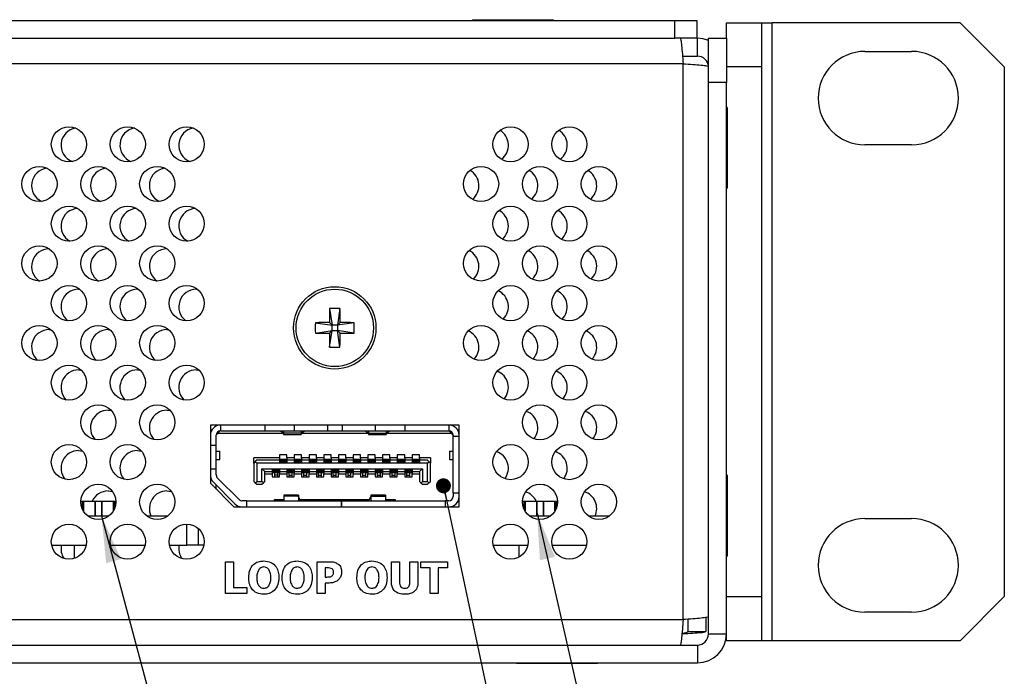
# Model space of a CAD drawing. Header units: millimetres. Extents: x 19 to 844, y 7 to 552.
# Tile 36 of 63: x 531 to 598, y 130 to 175. Entities that reach past the tile are written whole.
import ezdxf

# ---------------------------------------------------------------- set-up
doc = ezdxf.new("R2010")
doc.units = ezdxf.units.MM
doc.dimstyles.new('SLDDIMSTYLE2', dxfattribs={"dimtxt": 0.18, "dimasz": 1.016, "dimexe": 0, "dimexo": 0.0625, "dimgap": 0, "dimtad": 0, "dimtih": 1, "dimtoh": 1, "dimdec": 0, "dimrnd": 1e-09, "dimzin": 0, "dimdsep": 46, "dimtxsty": 'Standard', "dimblk1": 'DOT', "dimblk2": 'DOT', "dimsah": 1, "dimcen": 0.09, "dimadec": 0, "dimazin": 0, "dimtfac": 1.016, "dimtdec": 0, "dimtofl": 0, "dimtmove": 0, "dimatfit": 3, "dimldrblk": 'DOT', "dimfxl": 1, "dimfrac": 2, "dimtolj": 1, "dimtzin": 0, "dimarcsym": 0})
doc.dimstyles.new('SLDDIMSTYLE3', dxfattribs={"dimtxt": 0.18, "dimasz": 3.175, "dimexe": 0, "dimexo": 0.0625, "dimgap": 0, "dimtad": 0, "dimtih": 1, "dimtoh": 1, "dimdec": 0, "dimrnd": 1e-09, "dimzin": 0, "dimdsep": 46, "dimtxsty": 'Standard', "dimsah": 1, "dimcen": 0.09, "dimadec": 0, "dimazin": 0, "dimtfac": 3.175, "dimtdec": 0, "dimtofl": 0, "dimtmove": 0, "dimatfit": 3, "dimfxl": 1, "dimfrac": 2, "dimtolj": 1, "dimtzin": 0, "dimarcsym": 0})

# ---------------------------------------------------------------- blocks, each defined once
blk = doc.blocks.new('_Dot')
at = {"color": 0, "linetype": 'ByBlock', "lineweight": -2}
blk.add_line((-0.5, 0), (-1, 0), dxfattribs=at)
at = {"color": 0, "linetype": 'ByBlock', "const_width": 0.5}
blk.add_lwpolyline([(-0.25, 0, 1), (0.25, 0, 1)], format="xyb", close=True, dxfattribs=at)

msp = doc.modelspace()

# ---------------------------------------------------------------- linework, layer by layer
at = {"color": 7, "linetype": 'Continuous', "lineweight": 25}
for p, q in [((139.997, 174.666), (575.997, 174.666)), ((562.247, 174.716), (562.247, 174.666)), ((562.247, 174.716), (567.747, 174.716)), ((567.747, 174.666), (567.747, 174.716)), ((575.997, 173.452), (575.997, 174.666)), ((575.997, 174.666), (577.497, 174.666)), ((577.497, 174.666), (577.497, 173.452)), ((579.497, 173.452), (579.497, 174.51)), ((579.497, 174.51), (581.878, 174.51)), ((581.878, 174.51), (581.878, 171.51)), ((581.878, 174.51), (582.615, 174.51)), ((582.615, 132.51), (582.615, 174.51)), ((595.378, 174.51), (582.615, 174.51)), ((598.378, 171.51), (595.378, 174.51)), ((139.997, 173.452), (575.997, 173.452)), ((576.097, 173.452), (575.997, 173.452)), ((576.361, 173.452), (576.097, 173.452)), ((577.497, 173.452), (576.361, 173.452)), ((577.497, 173.452), (577.533, 173.452)), ((577.533, 172.238), (577.533, 173.452)), ((578.283, 173.452), (579.497, 173.452)), ((578.283, 171.531), (578.283, 173.452)), ((579.497, 173.452), (579.497, 170.452)), ((588.909, 172.56), (592.084, 172.56)), ((576.519, 172.238), (577.533, 172.238)), ((576.557, 171.726), (139.437, 171.726)), ((576.557, 133.95), (576.557, 171.726)), ((578.283, 134.146), (578.283, 171.531)), ((581.878, 171.51), (579.497, 171.51)), ((581.878, 171.51), (581.878, 135.51)), ((598.378, 171.51), (598.378, 135.51)), ((579.497, 170.452), (578.283, 170.452)), ((578.283, 132.974), (578.283, 170.452)), ((579.497, 132.974), (579.497, 170.452)), ((579.547, 168.76), (579.497, 168.76)), ((579.547, 168.76), (579.547, 168.552)), ((579.547, 168.552), (579.547, 163.26)), ((592.084, 166.21), (588.909, 166.21)), ((579.497, 163.26), (579.547, 163.26)), ((535.497, 156.406), (535.558, 156.404)), ((539.497, 156.406), (539.558, 156.404)), ((543.497, 156.406), (543.558, 156.404)), ((552.547, 155.089), (552.712, 153.959)), ((553.247, 155.089), (553.082, 153.959)), ((551.582, 154.124), (552.712, 153.959)), ((552.53, 154.141), (552.712, 153.959)), ((552.712, 153.589), (552.712, 153.959)), ((553.082, 153.959), (552.712, 153.959)), ((553.082, 153.959), (553.264, 154.141)), ((554.211, 154.124), (553.082, 153.959)), ((553.082, 153.959), (553.082, 153.589)), ((533.497, 153.662), (533.617, 153.656)), ((537.497, 153.662), (537.617, 153.656)), ((541.497, 153.662), (541.617, 153.656)), ((551.582, 153.424), (552.712, 153.589)), ((552.712, 153.589), (552.53, 153.407)), ((552.547, 152.46), (552.712, 153.589)), ((552.712, 153.589), (553.082, 153.589)), ((553.264, 153.407), (553.082, 153.589)), ((554.211, 153.424), (553.082, 153.589)), ((553.247, 152.46), (553.082, 153.589)), ((535.497, 150.92), (535.671, 150.907)), ((539.497, 150.92), (539.671, 150.907)), ((543.497, 150.92), (543.671, 150.907)), ((537.497, 148.176), (537.721, 148.155)), ((541.497, 148.176), (541.721, 148.155)), ((544.447, 147.174), (544.447, 143.214)), ((561.347, 147.174), (544.447, 147.174)), ((545.147, 146.774), (545.147, 147.174)), ((548.147, 147.174), (548.147, 146.774)), ((550.147, 147.174), (550.147, 146.774)), ((552.397, 147.174), (552.397, 146.774)), ((553.397, 147.174), (553.397, 146.774)), ((555.647, 147.174), (555.647, 146.774)), ((557.647, 147.174), (557.647, 146.774)), ((560.647, 147.174), (560.647, 146.774)), ((561.347, 141.614), (561.347, 147.174)), ((544.972, 146.624), (544.847, 146.474)), ((544.897, 146.534), (544.847, 146.484)), ((544.897, 146.64), (544.897, 146.534)), ((544.972, 146.624), (545.093, 146.769)), ((544.972, 146.624), (549.369, 146.624)), ((545.147, 146.774), (550.147, 146.774)), ((548.147, 146.774), (550.147, 146.774)), ((549.212, 146.759), (549.212, 146.774)), ((549.407, 146.592), (549.212, 146.759)), ((549.412, 146.774), (549.412, 146.62)), ((550.612, 146.62), (549.412, 146.62)), ((549.412, 146.62), (549.412, 146.524)), ((549.412, 146.524), (550.612, 146.524)), ((549.412, 146.524), (550.612, 146.524)), ((550.147, 146.774), (552.397, 146.774)), ((550.612, 146.774), (550.612, 146.62)), ((550.612, 146.62), (550.612, 146.524)), ((550.617, 146.592), (550.812, 146.759)), ((550.654, 146.624), (555.139, 146.624)), ((550.812, 146.759), (550.812, 146.774)), ((552.397, 146.774), (553.397, 146.774)), ((553.397, 146.774), (555.647, 146.774)), ((554.982, 146.759), (554.982, 146.774)), ((555.177, 146.592), (554.982, 146.759)), ((555.182, 146.774), (555.182, 146.62)), ((555.182, 146.62), (556.382, 146.62)), ((555.182, 146.62), (555.182, 146.524)), ((555.182, 146.524), (556.382, 146.524)), ((555.182, 146.524), (556.382, 146.524)), ((555.647, 146.774), (560.647, 146.774)), ((555.647, 146.774), (557.647, 146.774)), ((556.382, 146.774), (556.382, 146.62)), ((556.382, 146.62), (556.382, 146.524)), ((556.387, 146.592), (556.582, 146.759)), ((556.424, 146.624), (560.822, 146.624)), ((556.582, 146.759), (556.582, 146.774)), ((560.822, 146.624), (560.701, 146.769)), ((560.947, 146.474), (560.822, 146.624)), ((560.897, 146.534), (560.897, 146.64)), ((544.847, 145.794), (544.847, 146.474)), ((560.947, 146.474), (560.947, 146.424)), ((560.947, 142.564), (560.947, 146.424)), ((560.947, 146.424), (561.347, 146.424)), ((535.497, 145.434), (535.765, 145.403)), ((539.497, 145.434), (539.765, 145.403)), ((544.447, 145.794), (544.847, 145.794)), ((544.847, 144.194), (544.847, 145.794)), ((544.847, 145.389), (545.097, 145.389)), ((545.097, 144.839), (545.097, 145.389)), ((545.097, 144.839), (545.097, 145.389)), ((549.647, 145.144), (549.147, 145.144)), ((549.147, 145.144), (549.147, 144.934)), ((549.647, 144.934), (549.647, 145.144)), ((550.647, 145.144), (550.147, 145.144)), ((550.147, 145.144), (550.147, 144.934)), ((550.647, 144.934), (550.647, 145.144)), ((551.647, 145.144), (551.147, 145.144)), ((551.147, 145.144), (551.147, 144.934)), ((551.647, 144.934), (551.647, 145.144)), ((552.647, 145.144), (552.147, 145.144)), ((552.147, 145.144), (552.147, 144.934)), ((552.647, 144.934), (552.647, 145.144)), ((553.647, 145.144), (553.147, 145.144)), ((553.147, 145.144), (553.147, 144.934)), ((553.647, 144.934), (553.647, 145.144)), ((554.647, 145.144), (554.147, 145.144)), ((554.147, 145.144), (554.147, 144.934)), ((554.647, 144.934), (554.647, 145.144)), ((555.647, 145.144), (555.147, 145.144)), ((555.147, 145.144), (555.147, 144.934)), ((555.647, 144.934), (555.647, 145.144)), ((556.647, 145.144), (556.147, 145.144)), ((556.147, 145.144), (556.147, 144.934)), ((556.647, 144.934), (556.647, 145.144)), ((557.647, 145.144), (557.147, 145.144)), ((557.147, 145.144), (557.147, 144.934)), ((557.647, 144.934), (557.647, 145.144)), ((558.647, 145.144), (558.147, 145.144)), ((558.147, 145.144), (558.147, 144.934)), ((558.647, 144.934), (558.647, 145.144)), ((560.697, 145.389), (560.697, 144.839)), ((560.697, 145.389), (560.697, 144.839)), ((560.697, 145.389), (560.947, 145.389)), ((544.847, 144.839), (545.097, 144.839)), ((549.147, 144.934), (547.397, 144.934)), ((547.397, 144.584), (547.397, 144.934)), ((547.497, 144.684), (547.397, 144.584)), ((547.397, 144.584), (547.397, 143.344)), ((547.597, 144.784), (547.497, 144.684)), ((547.497, 144.684), (547.597, 144.584)), ((549.147, 144.784), (547.597, 144.784)), ((559.197, 144.584), (547.597, 144.584)), ((547.597, 144.584), (547.597, 143.344)), ((549.147, 144.934), (549.147, 144.784)), ((549.147, 144.784), (549.147, 144.644)), ((549.147, 144.644), (549.647, 144.644)), ((549.172, 144.844), (549.622, 144.844)), ((549.172, 144.844), (549.172, 144.755)), ((549.172, 144.755), (549.172, 144.687)), ((549.172, 144.755), (549.622, 144.755)), ((549.172, 144.687), (549.622, 144.687)), ((549.172, 144.687), (549.172, 144.674)), ((549.172, 144.674), (549.622, 144.674)), ((549.172, 144.674), (549.172, 144.644)), ((549.622, 144.844), (549.622, 144.755)), ((549.622, 144.755), (549.622, 144.687)), ((549.622, 144.687), (549.622, 144.674)), ((549.622, 144.674), (549.622, 144.644)), ((550.147, 144.934), (549.647, 144.934)), ((549.647, 144.934), (549.647, 144.784)), ((549.647, 144.784), (549.647, 144.644)), ((550.147, 144.784), (549.647, 144.784)), ((550.147, 144.934), (550.147, 144.784)), ((550.147, 144.784), (550.147, 144.644)), ((550.147, 144.644), (550.647, 144.644)), ((550.172, 144.844), (550.622, 144.844)), ((550.172, 144.844), (550.172, 144.755)), ((550.172, 144.755), (550.172, 144.687)), ((550.172, 144.755), (550.622, 144.755)), ((550.172, 144.687), (550.622, 144.687)), ((550.172, 144.687), (550.172, 144.674)), ((550.172, 144.674), (550.622, 144.674)), ((550.172, 144.674), (550.172, 144.644)), ((550.622, 144.844), (550.622, 144.755)), ((550.622, 144.755), (550.622, 144.687)), ((550.622, 144.687), (550.622, 144.674)), ((550.622, 144.674), (550.622, 144.644)), ((551.147, 144.934), (550.647, 144.934)), ((550.647, 144.934), (550.647, 144.784)), ((550.647, 144.784), (550.647, 144.644)), ((551.147, 144.784), (550.647, 144.784)), ((551.147, 144.934), (551.147, 144.784)), ((551.147, 144.784), (551.147, 144.644)), ((551.147, 144.644), (551.647, 144.644)), ((551.172, 144.844), (551.622, 144.844)), ((551.172, 144.844), (551.172, 144.755)), ((551.172, 144.755), (551.172, 144.687)), ((551.172, 144.755), (551.622, 144.755)), ((551.172, 144.687), (551.622, 144.687)), ((551.172, 144.687), (551.172, 144.674)), ((551.172, 144.674), (551.622, 144.674)), ((551.172, 144.674), (551.172, 144.644)), ((551.622, 144.844), (551.622, 144.755)), ((551.622, 144.755), (551.622, 144.687)), ((551.622, 144.687), (551.622, 144.674)), ((551.622, 144.674), (551.622, 144.644)), ((552.147, 144.934), (551.647, 144.934)), ((551.647, 144.934), (551.647, 144.784)), ((551.647, 144.784), (551.647, 144.644)), ((552.147, 144.784), (551.647, 144.784)), ((552.147, 144.934), (552.147, 144.784)), ((552.147, 144.784), (552.147, 144.644)), ((552.147, 144.644), (552.647, 144.644)), ((552.172, 144.844), (552.622, 144.844)), ((552.172, 144.844), (552.172, 144.755)), ((552.172, 144.755), (552.622, 144.755)), ((552.172, 144.755), (552.172, 144.687)), ((552.172, 144.687), (552.622, 144.687)), ((552.172, 144.687), (552.172, 144.674)), ((552.172, 144.674), (552.622, 144.674)), ((552.172, 144.674), (552.172, 144.644)), ((552.622, 144.844), (552.622, 144.755)), ((552.622, 144.755), (552.622, 144.687)), ((552.622, 144.687), (552.622, 144.674)), ((552.622, 144.674), (552.622, 144.644)), ((553.147, 144.934), (552.647, 144.934)), ((552.647, 144.934), (552.647, 144.784)), ((552.647, 144.784), (552.647, 144.644)), ((553.147, 144.784), (552.647, 144.784)), ((553.147, 144.934), (553.147, 144.784)), ((553.147, 144.784), (553.147, 144.644)), ((553.147, 144.644), (553.647, 144.644)), ((553.172, 144.844), (553.622, 144.844)), ((553.172, 144.844), (553.172, 144.755)), ((553.172, 144.755), (553.172, 144.687)), ((553.172, 144.755), (553.622, 144.755)), ((553.172, 144.687), (553.172, 144.674)), ((553.172, 144.687), (553.622, 144.687)), ((553.172, 144.674), (553.172, 144.644)), ((553.172, 144.674), (553.622, 144.674)), ((553.622, 144.844), (553.622, 144.755)), ((553.622, 144.755), (553.622, 144.687)), ((553.622, 144.687), (553.622, 144.674)), ((553.622, 144.674), (553.622, 144.644)), ((554.147, 144.934), (553.647, 144.934)), ((553.647, 144.934), (553.647, 144.784)), ((553.647, 144.784), (553.647, 144.644)), ((554.147, 144.784), (553.647, 144.784)), ((554.147, 144.934), (554.147, 144.784)), ((554.147, 144.784), (554.147, 144.644)), ((554.147, 144.644), (554.647, 144.644)), ((554.172, 144.844), (554.622, 144.844)), ((554.172, 144.844), (554.172, 144.755)), ((554.172, 144.755), (554.622, 144.755)), ((554.172, 144.755), (554.172, 144.687)), ((554.172, 144.687), (554.622, 144.687)), ((554.172, 144.687), (554.172, 144.674)), ((554.172, 144.674), (554.622, 144.674)), ((554.172, 144.674), (554.172, 144.644)), ((554.622, 144.844), (554.622, 144.755)), ((554.622, 144.755), (554.622, 144.687)), ((554.622, 144.687), (554.622, 144.674)), ((554.622, 144.674), (554.622, 144.644)), ((555.147, 144.934), (554.647, 144.934)), ((554.647, 144.934), (554.647, 144.784)), ((554.647, 144.784), (554.647, 144.644)), ((555.147, 144.784), (554.647, 144.784)), ((555.147, 144.934), (555.147, 144.784)), ((555.147, 144.784), (555.147, 144.644)), ((555.147, 144.644), (555.647, 144.644)), ((555.172, 144.844), (555.622, 144.844)), ((555.172, 144.844), (555.172, 144.755)), ((555.172, 144.755), (555.622, 144.755)), ((555.172, 144.755), (555.172, 144.687)), ((555.172, 144.687), (555.622, 144.687)), ((555.172, 144.687), (555.172, 144.674)), ((555.172, 144.674), (555.172, 144.644)), ((555.172, 144.674), (555.622, 144.674)), ((555.622, 144.844), (555.622, 144.755)), ((555.622, 144.755), (555.622, 144.687)), ((555.622, 144.687), (555.622, 144.674)), ((555.622, 144.674), (555.622, 144.644)), ((556.147, 144.934), (555.647, 144.934)), ((555.647, 144.934), (555.647, 144.784)), ((555.647, 144.784), (555.647, 144.644)), ((556.147, 144.784), (555.647, 144.784)), ((556.147, 144.934), (556.147, 144.784)), ((556.147, 144.784), (556.147, 144.644)), ((556.147, 144.644), (556.647, 144.644)), ((556.172, 144.844), (556.622, 144.844)), ((556.172, 144.844), (556.172, 144.755)), ((556.172, 144.755), (556.622, 144.755)), ((556.172, 144.755), (556.172, 144.687)), ((556.172, 144.687), (556.622, 144.687)), ((556.172, 144.687), (556.172, 144.674)), ((556.172, 144.674), (556.172, 144.644)), ((556.172, 144.674), (556.622, 144.674)), ((556.622, 144.844), (556.622, 144.755)), ((556.622, 144.755), (556.622, 144.687)), ((556.622, 144.687), (556.622, 144.674)), ((556.622, 144.674), (556.622, 144.644)), ((557.147, 144.934), (556.647, 144.934)), ((556.647, 144.934), (556.647, 144.784)), ((556.647, 144.784), (556.647, 144.644)), ((557.147, 144.784), (556.647, 144.784)), ((557.147, 144.934), (557.147, 144.784)), ((557.147, 144.784), (557.147, 144.644)), ((557.147, 144.644), (557.647, 144.644)), ((557.172, 144.844), (557.622, 144.844)), ((557.172, 144.844), (557.172, 144.755)), ((557.172, 144.755), (557.172, 144.687)), ((557.172, 144.755), (557.622, 144.755)), ((557.172, 144.687), (557.622, 144.687)), ((557.172, 144.687), (557.172, 144.674)), ((557.172, 144.674), (557.622, 144.674)), ((557.172, 144.674), (557.172, 144.644)), ((557.622, 144.844), (557.622, 144.755)), ((557.622, 144.755), (557.622, 144.687)), ((557.622, 144.687), (557.622, 144.674)), ((557.622, 144.674), (557.622, 144.644)), ((558.147, 144.934), (557.647, 144.934)), ((557.647, 144.934), (557.647, 144.784)), ((557.647, 144.784), (557.647, 144.644)), ((558.147, 144.784), (557.647, 144.784)), ((558.147, 144.934), (558.147, 144.784)), ((558.147, 144.784), (558.147, 144.644)), ((558.147, 144.644), (558.647, 144.644)), ((558.172, 144.844), (558.622, 144.844)), ((558.172, 144.844), (558.172, 144.755)), ((558.172, 144.755), (558.622, 144.755)), ((558.172, 144.755), (558.172, 144.687)), ((558.172, 144.687), (558.622, 144.687)), ((558.172, 144.687), (558.172, 144.674)), ((558.172, 144.674), (558.622, 144.674)), ((558.172, 144.674), (558.172, 144.644)), ((558.622, 144.844), (558.622, 144.755)), ((558.622, 144.755), (558.622, 144.687)), ((558.622, 144.687), (558.622, 144.674)), ((558.622, 144.674), (558.622, 144.644)), ((559.397, 144.934), (558.647, 144.934)), ((558.647, 144.934), (558.647, 144.784)), ((558.647, 144.784), (558.647, 144.644)), ((559.197, 144.784), (558.647, 144.784)), ((559.297, 144.684), (559.197, 144.784)), ((559.297, 144.684), (559.197, 144.584)), ((559.197, 143.344), (559.197, 144.584)), ((559.397, 144.584), (559.297, 144.684)), ((559.397, 144.934), (559.397, 144.584)), ((559.397, 143.344), (559.397, 144.584)), ((560.697, 144.839), (560.947, 144.839)), ((544.447, 144.194), (544.847, 144.194)), ((544.847, 143.778), (544.847, 144.194)), ((547.947, 144.204), (558.847, 144.204)), ((547.947, 143.344), (547.947, 144.204)), ((547.947, 144.204), (548.147, 144.004)), ((548.147, 144.004), (548.647, 144.004)), ((548.147, 143.344), (548.147, 144.004)), ((548.147, 143.854), (548.647, 143.854)), ((548.647, 144.144), (548.647, 144.004)), ((549.147, 144.144), (548.647, 144.144)), ((548.647, 144.004), (548.647, 143.854)), ((548.647, 143.854), (548.647, 143.644)), ((548.672, 144.144), (548.672, 144.114)), ((548.672, 144.114), (548.672, 144.101)), ((548.672, 144.114), (549.122, 144.114)), ((548.672, 144.101), (549.122, 144.101)), ((548.672, 144.101), (548.672, 144.033)), ((548.672, 144.033), (549.122, 144.033)), ((548.672, 144.033), (548.672, 143.944)), ((548.672, 143.944), (549.122, 143.944)), ((548.797, 143.944), (548.797, 143.766)), ((548.997, 143.944), (548.997, 143.766)), ((549.122, 144.144), (549.122, 144.114)), ((549.122, 144.114), (549.122, 144.101)), ((549.122, 144.101), (549.122, 144.033)), ((549.122, 144.033), (549.122, 143.944)), ((549.147, 144.144), (549.147, 144.004)), ((549.147, 144.004), (549.647, 144.004)), ((549.147, 144.004), (549.147, 143.854)), ((549.147, 143.854), (549.647, 143.854)), ((549.147, 143.644), (549.147, 143.854)), ((550.147, 144.144), (549.647, 144.144)), ((549.647, 144.144), (549.647, 144.004)), ((549.647, 144.004), (549.647, 143.854)), ((549.647, 143.854), (549.647, 143.644)), ((549.672, 144.144), (549.672, 144.114)), ((549.672, 144.114), (550.122, 144.114)), ((549.672, 144.114), (549.672, 144.101)), ((549.672, 144.101), (550.122, 144.101)), ((549.672, 144.101), (549.672, 144.033)), ((549.672, 144.033), (550.122, 144.033)), ((549.672, 144.033), (549.672, 143.944)), ((549.672, 143.944), (550.122, 143.944)), ((549.797, 143.766), (549.797, 143.944)), ((549.997, 143.766), (549.997, 143.944)), ((550.122, 144.144), (550.122, 144.114)), ((550.122, 144.114), (550.122, 144.101)), ((550.122, 144.101), (550.122, 144.033)), ((550.122, 144.033), (550.122, 143.944)), ((550.147, 144.144), (550.147, 144.004)), ((550.147, 144.004), (550.647, 144.004)), ((550.147, 144.004), (550.147, 143.854)), ((550.147, 143.854), (550.647, 143.854)), ((550.147, 143.644), (550.147, 143.854)), ((551.147, 144.144), (550.647, 144.144)), ((550.647, 144.144), (550.647, 144.004)), ((550.647, 144.004), (550.647, 143.854)), ((550.647, 143.854), (550.647, 143.644)), ((550.672, 144.144), (550.672, 144.114)), ((550.672, 144.114), (551.122, 144.114)), ((550.672, 144.114), (550.672, 144.101)), ((550.672, 144.101), (551.122, 144.101)), ((550.672, 144.101), (550.672, 144.033)), ((550.672, 144.033), (551.122, 144.033)), ((550.672, 144.033), (550.672, 143.944)), ((550.672, 143.944), (551.122, 143.944)), ((550.797, 143.766), (550.797, 143.944)), ((550.997, 143.766), (550.997, 143.944)), ((551.122, 144.144), (551.122, 144.114)), ((551.122, 144.114), (551.122, 144.101)), ((551.122, 144.101), (551.122, 144.033)), ((551.122, 144.033), (551.122, 143.944)), ((551.147, 144.144), (551.147, 144.004)), ((551.147, 144.004), (551.647, 144.004)), ((551.147, 144.004), (551.147, 143.854)), ((551.147, 143.854), (551.647, 143.854)), ((551.147, 143.644), (551.147, 143.854)), ((552.147, 144.144), (551.647, 144.144)), ((551.647, 144.144), (551.647, 144.004)), ((551.647, 144.004), (551.647, 143.854)), ((551.647, 143.854), (551.647, 143.644)), ((551.672, 144.144), (551.672, 144.114)), ((551.672, 144.114), (551.672, 144.101)), ((551.672, 144.114), (552.122, 144.114)), ((551.672, 144.101), (551.672, 144.033)), ((551.672, 144.101), (552.122, 144.101)), ((551.672, 144.033), (552.122, 144.033)), ((551.672, 144.033), (551.672, 143.944)), ((551.672, 143.944), (552.122, 143.944)), ((551.797, 143.766), (551.797, 143.944)), ((551.997, 143.766), (551.997, 143.944)), ((552.122, 144.144), (552.122, 144.114)), ((552.122, 144.114), (552.122, 144.101)), ((552.122, 144.101), (552.122, 144.033)), ((552.122, 144.033), (552.122, 143.944)), ((552.147, 144.144), (552.147, 144.004)), ((552.147, 144.004), (552.647, 144.004)), ((552.147, 144.004), (552.147, 143.854)), ((552.147, 143.854), (552.647, 143.854)), ((552.147, 143.644), (552.147, 143.854)), ((553.147, 144.144), (552.647, 144.144)), ((552.647, 144.144), (552.647, 144.004)), ((552.647, 144.004), (552.647, 143.854)), ((552.647, 143.854), (552.647, 143.644)), ((552.672, 144.144), (552.672, 144.114)), ((552.672, 144.114), (553.122, 144.114)), ((552.672, 144.114), (552.672, 144.101)), ((552.672, 144.101), (552.672, 144.033)), ((552.672, 144.101), (553.122, 144.101)), ((552.672, 144.033), (553.122, 144.033)), ((552.672, 144.033), (552.672, 143.944)), ((552.672, 143.944), (553.122, 143.944)), ((552.797, 143.766), (552.797, 143.944)), ((552.997, 143.766), (552.997, 143.944)), ((553.122, 144.144), (553.122, 144.114)), ((553.122, 144.114), (553.122, 144.101)), ((553.122, 144.101), (553.122, 144.033)), ((553.122, 144.033), (553.122, 143.944)), ((553.147, 144.144), (553.147, 144.004)), ((553.147, 144.004), (553.647, 144.004)), ((553.147, 144.004), (553.147, 143.854)), ((553.147, 143.854), (553.647, 143.854)), ((553.147, 143.644), (553.147, 143.854)), ((554.147, 144.144), (553.647, 144.144)), ((553.647, 144.144), (553.647, 144.004)), ((553.647, 144.004), (553.647, 143.854)), ((553.647, 143.854), (553.647, 143.644)), ((553.672, 144.144), (553.672, 144.114)), ((553.672, 144.114), (553.672, 144.101)), ((553.672, 144.114), (554.122, 144.114)), ((553.672, 144.101), (554.122, 144.101)), ((553.672, 144.101), (553.672, 144.033)), ((553.672, 144.033), (554.122, 144.033)), ((553.672, 144.033), (553.672, 143.944)), ((553.672, 143.944), (554.122, 143.944)), ((553.797, 143.766), (553.797, 143.944)), ((553.997, 143.766), (553.997, 143.944)), ((554.122, 144.144), (554.122, 144.114)), ((554.122, 144.114), (554.122, 144.101)), ((554.122, 144.101), (554.122, 144.033)), ((554.122, 144.033), (554.122, 143.944)), ((554.147, 144.144), (554.147, 144.004)), ((554.147, 144.004), (554.647, 144.004)), ((554.147, 144.004), (554.147, 143.854)), ((554.147, 143.854), (554.647, 143.854)), ((554.147, 143.644), (554.147, 143.854)), ((555.147, 144.144), (554.647, 144.144)), ((554.647, 144.144), (554.647, 144.004)), ((554.647, 144.004), (554.647, 143.854)), ((554.647, 143.854), (554.647, 143.644)), ((554.672, 144.144), (554.672, 144.114)), ((554.672, 144.114), (555.122, 144.114)), ((554.672, 144.114), (554.672, 144.101)), ((554.672, 144.101), (554.672, 144.033)), ((554.672, 144.101), (555.122, 144.101)), ((554.672, 144.033), (555.122, 144.033)), ((554.672, 144.033), (554.672, 143.944)), ((554.672, 143.944), (555.122, 143.944)), ((554.797, 143.766), (554.797, 143.944)), ((554.997, 143.766), (554.997, 143.944)), ((555.122, 144.144), (555.122, 144.114)), ((555.122, 144.114), (555.122, 144.101)), ((555.122, 144.101), (555.122, 144.033)), ((555.122, 144.033), (555.122, 143.944)), ((555.147, 144.144), (555.147, 144.004)), ((555.147, 144.004), (555.647, 144.004)), ((555.147, 144.004), (555.147, 143.854)), ((555.147, 143.854), (555.647, 143.854)), ((555.147, 143.644), (555.147, 143.854)), ((556.147, 144.144), (555.647, 144.144)), ((555.647, 144.144), (555.647, 144.004)), ((555.647, 144.004), (555.647, 143.854)), ((555.647, 143.854), (555.647, 143.644)), ((555.672, 144.144), (555.672, 144.114)), ((555.672, 144.114), (556.122, 144.114)), ((555.672, 144.114), (555.672, 144.101)), ((555.672, 144.101), (556.122, 144.101)), ((555.672, 144.101), (555.672, 144.033)), ((555.672, 144.033), (556.122, 144.033)), ((555.672, 144.033), (555.672, 143.944)), ((555.672, 143.944), (556.122, 143.944)), ((555.797, 143.766), (555.797, 143.944)), ((555.997, 143.766), (555.997, 143.944)), ((556.122, 144.144), (556.122, 144.114)), ((556.122, 144.114), (556.122, 144.101)), ((556.122, 144.101), (556.122, 144.033)), ((556.122, 144.033), (556.122, 143.944)), ((556.147, 144.144), (556.147, 144.004)), ((556.147, 144.004), (556.647, 144.004)), ((556.147, 144.004), (556.147, 143.854)), ((556.147, 143.854), (556.647, 143.854)), ((556.147, 143.644), (556.147, 143.854)), ((557.147, 144.144), (556.647, 144.144)), ((556.647, 144.144), (556.647, 144.004)), ((556.647, 144.004), (556.647, 143.854)), ((556.647, 143.854), (556.647, 143.644)), ((556.672, 144.144), (556.672, 144.114)), ((556.672, 144.114), (557.122, 144.114)), ((556.672, 144.114), (556.672, 144.101)), ((556.672, 144.101), (557.122, 144.101)), ((556.672, 144.101), (556.672, 144.033)), ((556.672, 144.033), (557.122, 144.033)), ((556.672, 144.033), (556.672, 143.944)), ((556.672, 143.944), (557.122, 143.944)), ((556.797, 143.766), (556.797, 143.944)), ((556.997, 143.766), (556.997, 143.944)), ((557.122, 144.144), (557.122, 144.114)), ((557.122, 144.114), (557.122, 144.101)), ((557.122, 144.101), (557.122, 144.033)), ((557.122, 144.033), (557.122, 143.944)), ((557.147, 144.144), (557.147, 144.004)), ((557.147, 144.004), (557.647, 144.004)), ((557.147, 144.004), (557.147, 143.854)), ((557.147, 143.854), (557.647, 143.854)), ((557.147, 143.644), (557.147, 143.854)), ((558.147, 144.144), (557.647, 144.144)), ((557.647, 144.144), (557.647, 144.004)), ((557.647, 144.004), (557.647, 143.854)), ((557.647, 143.854), (557.647, 143.644)), ((557.672, 144.144), (557.672, 144.114)), ((557.672, 144.114), (558.122, 144.114)), ((557.672, 144.114), (557.672, 144.101)), ((557.672, 144.101), (558.122, 144.101)), ((557.672, 144.101), (557.672, 144.033)), ((557.672, 144.033), (558.122, 144.033)), ((557.672, 144.033), (557.672, 143.944)), ((557.672, 143.944), (558.122, 143.944)), ((557.797, 143.766), (557.797, 143.944)), ((557.997, 143.766), (557.997, 143.944)), ((558.122, 144.144), (558.122, 144.114)), ((558.122, 144.114), (558.122, 144.101)), ((558.122, 144.101), (558.122, 144.033)), ((558.122, 144.033), (558.122, 143.944)), ((558.147, 144.144), (558.147, 144.004)), ((558.147, 144.004), (558.647, 144.004)), ((558.147, 144.004), (558.147, 143.854)), ((558.147, 143.854), (558.647, 143.854)), ((558.147, 143.644), (558.147, 143.854)), ((558.847, 144.204), (558.647, 144.004)), ((558.647, 144.004), (558.647, 143.344)), ((558.847, 144.204), (558.847, 143.344)), ((544.447, 143.214), (546.047, 141.614)), ((544.652, 143.283), (546.116, 141.819)), ((546.399, 142.102), (544.935, 143.566)), ((547.397, 143.344), (547.497, 143.244)), ((547.497, 143.244), (547.597, 143.344)), ((547.497, 143.244), (547.597, 143.144)), ((547.597, 143.344), (547.947, 143.344)), ((547.597, 143.144), (547.947, 143.144)), ((548.047, 143.244), (547.947, 143.344)), ((547.947, 143.144), (548.047, 143.244)), ((548.047, 143.244), (548.147, 143.344)), ((548.647, 143.644), (549.147, 143.644)), ((548.997, 143.766), (548.797, 143.766)), ((548.797, 143.766), (548.797, 143.644)), ((548.997, 143.766), (548.997, 143.644)), ((549.647, 143.644), (550.147, 143.644)), ((549.797, 143.766), (549.997, 143.766)), ((549.797, 143.644), (549.797, 143.766)), ((549.997, 143.644), (549.997, 143.766)), ((550.647, 143.644), (551.147, 143.644)), ((550.797, 143.766), (550.997, 143.766)), ((550.797, 143.644), (550.797, 143.766)), ((550.997, 143.644), (550.997, 143.766)), ((551.647, 143.644), (552.147, 143.644)), ((551.797, 143.766), (551.997, 143.766)), ((551.797, 143.644), (551.797, 143.766)), ((551.997, 143.644), (551.997, 143.766)), ((552.647, 143.644), (553.147, 143.644)), ((552.797, 143.766), (552.997, 143.766)), ((552.797, 143.644), (552.797, 143.766)), ((552.997, 143.644), (552.997, 143.766)), ((553.647, 143.644), (554.147, 143.644)), ((553.797, 143.766), (553.997, 143.766)), ((553.797, 143.644), (553.797, 143.766)), ((553.997, 143.644), (553.997, 143.766)), ((554.647, 143.644), (555.147, 143.644)), ((554.797, 143.766), (554.997, 143.766)), ((554.797, 143.644), (554.797, 143.766)), ((554.997, 143.644), (554.997, 143.766)), ((555.647, 143.644), (556.147, 143.644)), ((555.797, 143.766), (555.997, 143.766)), ((555.797, 143.644), (555.797, 143.766)), ((555.997, 143.644), (555.997, 143.766)), ((556.647, 143.644), (557.147, 143.644)), ((556.797, 143.766), (556.997, 143.766)), ((556.797, 143.644), (556.797, 143.766)), ((556.997, 143.644), (556.997, 143.766)), ((557.647, 143.644), (558.147, 143.644)), ((557.797, 143.766), (557.997, 143.766)), ((557.797, 143.644), (557.797, 143.766)), ((557.997, 143.644), (557.997, 143.766)), ((558.647, 143.344), (558.747, 143.244)), ((558.747, 143.244), (558.847, 143.344)), ((558.747, 143.244), (558.847, 143.144)), ((558.847, 143.344), (559.197, 143.344)), ((558.847, 143.144), (559.197, 143.144)), ((559.197, 143.344), (559.297, 143.244)), ((559.297, 143.244), (559.197, 143.144)), ((559.297, 143.244), (559.397, 143.344)), ((579.547, 143.76), (579.497, 143.76)), ((579.547, 143.76), (579.547, 143.552)), ((579.547, 143.552), (579.547, 138.26)), ((537.497, 142.69), (537.806, 142.65)), ((541.497, 142.69), (541.806, 142.65)), ((544.847, 142.814), (544.847, 143.088)), ((560.947, 142.564), (561.347, 142.564)), ((560.947, 142.564), (560.947, 142.314)), ((567.258, 143.07), (567.076, 143.122)), ((535.643, 141.994), (535.737, 141.994)), ((535.737, 141.994), (535.837, 141.994)), ((535.837, 141.994), (535.837, 141.3)), ((535.837, 141.994), (535.84, 141.994)), ((535.84, 141.994), (536.6, 141.994)), ((536.6, 141.994), (536.623, 141.994)), ((536.6, 141.994), (536.6, 140.994)), ((536.623, 141.994), (536.623, 140.994)), ((536.623, 141.994), (537.05, 141.994)), ((537.05, 141.994), (537.074, 141.994)), ((537.05, 141.994), (537.05, 140.994)), ((537.074, 141.994), (537.074, 140.994)), ((537.074, 141.994), (537.834, 141.994)), ((537.834, 141.994), (537.837, 141.994)), ((537.837, 141.994), (537.837, 141.3)), ((537.837, 141.994), (537.937, 141.994)), ((537.937, 141.994), (538.03, 141.994)), ((546.897, 142.014), (546.611, 142.014)), ((546.897, 142.014), (553.337, 142.014)), ((546.897, 142.014), (546.897, 141.614)), ((548.797, 142.114), (549.442, 142.114)), ((548.797, 142.014), (548.797, 142.114)), ((550.442, 142.414), (549.442, 142.414)), ((550.442, 142.414), (549.442, 142.414)), ((549.442, 142.414), (549.442, 142.344)), ((549.442, 142.344), (549.442, 142.014)), ((550.442, 142.344), (549.442, 142.344)), ((550.442, 142.414), (550.442, 142.344)), ((550.442, 142.344), (550.442, 142.014)), ((550.573, 142.014), (550.442, 142.323)), ((550.531, 142.114), (555.263, 142.114)), ((553.337, 142.014), (553.337, 141.614)), ((553.337, 142.014), (553.347, 142.014)), ((553.347, 142.014), (553.347, 141.614)), ((553.347, 142.014), (560.397, 142.014)), ((555.22, 142.014), (555.352, 142.323)), ((556.352, 142.414), (555.352, 142.414)), ((556.352, 142.414), (555.352, 142.414)), ((555.352, 142.414), (555.352, 142.344)), ((555.352, 142.344), (556.352, 142.344)), ((555.352, 142.344), (555.352, 142.014)), ((556.352, 142.414), (556.352, 142.344)), ((556.352, 142.344), (556.352, 142.014)), ((556.352, 142.114), (556.997, 142.114)), ((556.997, 142.114), (556.997, 142.014)), ((560.397, 142.014), (560.397, 141.614)), ((560.647, 142.014), (560.397, 142.014)), ((565.643, 141.994), (565.737, 141.994)), ((565.737, 141.994), (565.837, 141.994)), ((565.837, 141.994), (565.837, 141.3)), ((565.837, 141.994), (565.84, 141.994)), ((565.84, 141.994), (566.6, 141.994)), ((566.6, 141.994), (566.623, 141.994)), ((566.6, 141.994), (566.6, 140.994)), ((566.623, 141.994), (566.623, 140.994)), ((566.623, 141.994), (567.05, 141.994)), ((567.05, 141.994), (567.074, 141.994)), ((567.05, 141.994), (567.05, 140.994)), ((567.074, 141.994), (567.074, 140.994)), ((567.074, 141.994), (567.834, 141.994)), ((567.834, 141.994), (567.837, 141.994)), ((567.837, 141.994), (567.837, 141.3)), ((567.837, 141.994), (567.937, 141.994)), ((567.937, 141.994), (568.03, 141.994)), ((546.047, 141.614), (561.347, 141.614)), ((560.947, 141.682), (560.947, 141.614)), ((536.124, 140.994), (537.549, 140.994)), ((536.623, 140.994), (537.05, 140.994)), ((540.124, 140.994), (541.549, 140.994)), ((566.124, 140.994), (567.549, 140.994)), ((566.623, 140.994), (567.05, 140.994)), ((570.124, 140.994), (571.549, 140.994)), ((588.909, 140.81), (592.084, 140.81)), ((542.847, 139.01), (542.847, 140.446)), ((533.668, 139.01), (536.006, 139.01)), ((535.202, 139.01), (535.202, 138.116)), ((537.668, 139.01), (540.006, 139.01)), ((541.668, 139.01), (542.847, 139.01)), ((543.641, 139.01), (542.847, 139.01)), ((544.006, 139.01), (543.641, 139.01)), ((563.668, 139.01), (566.006, 139.01)), ((565.402, 139.01), (565.402, 138.201)), ((567.668, 139.01), (570.006, 139.01)), ((545.467, 137.882), (546.013, 137.882)), ((545.467, 135.724), (545.467, 137.882)), ((546.013, 137.882), (546.013, 136.134)), ((551.695, 135.724), (551.695, 137.882)), ((551.695, 137.882), (552.535, 137.882)), ((556.748, 136.498), (556.748, 137.882)), ((556.748, 137.882), (557.295, 137.882)), ((557.295, 137.882), (557.295, 136.527)), ((558.005, 136.527), (558.005, 137.882)), ((558.005, 137.882), (558.551, 137.882)), ((558.551, 137.882), (558.551, 136.5)), ((558.743, 137.473), (558.743, 137.882)), ((558.743, 137.882), (560.545, 137.882)), ((560.545, 137.882), (560.545, 137.473)), ((579.497, 138.26), (579.547, 138.26)), ((552.32, 137.473), (552.241, 137.473)), ((552.241, 137.473), (552.241, 136.844)), ((559.371, 137.473), (558.743, 137.473)), ((559.371, 135.724), (559.371, 137.473)), ((560.545, 137.473), (559.917, 137.473)), ((559.917, 137.473), (559.917, 135.724)), ((552.241, 136.844), (552.28, 136.844)), ((546.013, 136.134), (546.914, 136.134)), ((546.914, 136.134), (546.914, 135.724)), ((552.525, 136.435), (552.241, 136.435)), ((552.241, 136.435), (552.241, 135.724)), ((546.914, 135.724), (545.467, 135.724)), ((552.241, 135.724), (551.695, 135.724)), ((559.917, 135.724), (559.371, 135.724)), ((579.497, 135.51), (581.878, 135.51)), ((581.878, 135.51), (581.878, 132.51)), ((595.378, 132.51), (598.378, 135.51)), ((592.084, 134.46), (588.909, 134.46)), ((139.437, 133.95), (576.557, 133.95)), ((576.883, 133.974), (576.883, 133.134)), ((578.097, 134.09), (578.097, 133.134)), ((576.883, 133.134), (578.097, 133.134)), ((578.283, 132.974), (579.497, 132.974)), ((579.497, 132.51), (579.497, 132.974)), ((581.878, 132.51), (579.497, 132.51)), ((582.615, 132.51), (581.878, 132.51)), ((595.378, 132.51), (582.615, 132.51)), ((139.632, 132.224), (576.361, 132.224)), ((246.497, 132.224), (577.533, 132.224)), ((577.533, 132.224), (577.533, 131.01)), ((246.497, 131.01), (577.533, 131.01)), ((565.247, 131.01), (565.247, 130.96)), ((567.997, 130.96), (565.247, 130.96)), ((570.747, 130.96), (567.997, 130.96)), ((570.747, 130.96), (570.747, 131.01))]:
    msp.add_line(p, q, dxfattribs=at)
at = {"color": 8, "linetype": 'Continuous', "lineweight": 25}
for p, q in [((544.45, 143.714), (544.447, 143.714)), ((535.737, 141.994), (535.737, 141.488)), ((535.84, 141.994), (535.84, 141.296)), ((537.834, 141.994), (537.834, 141.296)), ((537.937, 141.994), (537.937, 141.488)), ((565.737, 141.994), (565.737, 141.488)), ((565.84, 141.994), (565.84, 141.296)), ((567.834, 141.994), (567.834, 141.296)), ((567.937, 141.994), (567.937, 141.488)), ((543.641, 139.01), (543.641, 140.135))]:
    msp.add_line(p, q, dxfattribs=at)
at = {"color": 7, "linetype": 'Continuous', "lineweight": 25, "flags": 128}
msp.add_lwpolyline([(578.283, 173.304), (577.916, 173.415), (577.533, 173.452)], dxfattribs=at)
at = {"color": 7, "linetype": 'Continuous', "lineweight": 25}
for centre, radius in [((534.837, 166.252), 1.194), ((538.837, 166.252), 1.194), ((542.837, 166.252), 1.194), ((564.837, 166.252), 1.194), ((568.837, 166.252), 1.194), ((532.837, 163.552), 1.194), ((536.837, 163.552), 1.194), ((540.837, 163.552), 1.194), ((562.837, 163.552), 1.194), ((566.837, 163.552), 1.194), ((570.837, 163.552), 1.194), ((534.837, 160.852), 1.194), ((538.837, 160.852), 1.194), ((542.837, 160.852), 1.194), ((564.837, 160.852), 1.194), ((568.837, 160.852), 1.194), ((532.837, 158.152), 1.194), ((536.837, 158.152), 1.194), ((540.837, 158.152), 1.194), ((562.837, 158.152), 1.194), ((566.837, 158.152), 1.194), ((570.837, 158.152), 1.194), ((534.837, 155.452), 1.194), ((538.837, 155.452), 1.194), ((542.837, 155.452), 1.194), ((552.897, 153.774), 2.8), ((564.837, 155.452), 1.194), ((568.837, 155.452), 1.194), ((552.897, 153.774), 2.629), ((532.837, 152.752), 1.194), ((536.837, 152.752), 1.194), ((540.837, 152.752), 1.194), ((562.837, 152.752), 1.194), ((566.837, 152.752), 1.194), ((570.837, 152.752), 1.194), ((534.837, 150.052), 1.194), ((538.837, 150.052), 1.194), ((542.837, 150.052), 1.194), ((564.837, 150.052), 1.194), ((568.837, 150.052), 1.194), ((536.837, 147.352), 1.194), ((540.837, 147.352), 1.194), ((566.837, 147.352), 1.194), ((570.837, 147.352), 1.194), ((534.837, 144.652), 1.194), ((538.837, 144.652), 1.194), ((564.837, 144.652), 1.194), ((568.837, 144.652), 1.194), ((536.837, 141.952), 1.194), ((540.837, 141.952), 1.194), ((566.837, 141.952), 1.194), ((570.837, 141.952), 1.194), ((534.837, 139.252), 1.194), ((538.837, 139.252), 1.194), ((542.837, 139.252), 1.194), ((564.837, 139.252), 1.194), ((568.837, 139.252), 1.194)]:
    msp.add_circle(centre, radius, dxfattribs=at)
for centre, radius, start, end in [((588.909, 169.385), 3.175, 90, 270), ((592.084, 169.385), 3.175, 270, 90), ((577.533, 171.488), 0.75, 3.6409, 90), ((535.497, 166.184), 1.194, 100.18278, 247.91236), ((539.497, 166.184), 1.194, 100.18278, 247.91236), ((543.497, 166.184), 1.194, 100.18278, 247.91236), ((563.497, 166.184), 1.194, 307.1243, 58.75609), ((567.497, 166.184), 1.194, 307.1243, 58.75609), ((533.497, 163.44), 1.194, 96.64953, 244.08627), ((537.497, 163.44), 1.194, 96.64953, 244.08627), ((541.497, 163.44), 1.194, 96.64953, 244.08627), ((561.497, 163.44), 1.194, 309.0474, 60.5104), ((565.497, 163.44), 1.194, 309.0474, 60.5104), ((569.497, 163.44), 1.194, 309.0474, 60.5104), ((535.497, 160.698), 1.194, 93.29315, 240.30594), ((539.497, 160.698), 1.194, 93.29315, 240.30594), ((543.497, 160.698), 1.194, 93.29315, 240.30594), ((563.497, 160.698), 1.194, 310.9826, 62.19921), ((567.497, 160.698), 1.194, 310.9826, 62.19921), ((533.497, 157.954), 1.194, 90, 236.52769), ((537.497, 157.954), 1.194, 90, 236.52769), ((541.497, 157.954), 1.194, 90, 236.52769), ((561.497, 157.954), 1.194, 312.96232, 63.85072), ((565.497, 157.954), 1.194, 312.96232, 63.85072), ((569.497, 157.954), 1.194, 312.96232, 63.85072), ((535.497, 155.212), 1.194, 90, 232.84432), ((539.497, 155.212), 1.194, 90, 232.84432), ((543.497, 155.212), 1.194, 90, 232.84432), ((563.497, 155.212), 1.194, 314.94624, 65.43119), ((567.497, 155.212), 1.194, 314.94624, 65.43119), ((598.229, 153.796), 45.7, 178.37872, 179.56658), ((552.897, 147.074), 8.023, 87.49828, 92.50172), ((507.519, 153.795), 45.746, 0.43312, 1.61978), ((559.594, 153.774), 8.019, 177.49721, 182.50279), ((552.875, 108.471), 45.672, 90.43273, 91.62131), ((552.919, 108.469), 45.673, 88.37871, 89.56728), ((546.186, 153.774), 8.033, 357.50155, 2.49845), ((533.497, 152.468), 1.194, 90, 229.20572), ((537.497, 152.468), 1.194, 90, 229.20572), ((541.497, 152.468), 1.194, 90, 229.20572), ((552.874, 199.067), 45.661, 268.37849, 269.56735), ((598.228, 153.753), 45.7, 180.43342, 181.62128), ((507.519, 153.753), 45.746, 358.38022, 359.56688), ((552.919, 199.068), 45.663, 270.43264, 271.62148), ((561.497, 152.468), 1.194, 316.96791, 66.96726), ((565.497, 152.468), 1.194, 316.96791, 66.96726), ((569.497, 152.468), 1.194, 316.96791, 66.96726), ((552.897, 160.474), 8.022, 267.49818, 272.50182), ((535.497, 149.726), 1.194, 90, 225.69334), ((539.497, 149.726), 1.194, 90, 225.69334), ((543.497, 149.726), 1.194, 90, 225.69334), ((563.497, 149.726), 1.194, 318.98658, 68.42784), ((567.497, 149.726), 1.194, 318.98658, 68.42784), ((537.497, 146.982), 1.194, 90, 222.25146), ((541.497, 146.982), 1.194, 90, 222.25146), ((565.497, 146.982), 1.194, 321.03684, 69.83785), ((569.497, 146.982), 1.194, 321.03684, 69.83785), ((545.147, 146.474), 0.7, 90, 180), ((560.647, 146.474), 0.7, 0, 90), ((545.147, 146.474), 0.3, 90, 180), ((560.647, 146.474), 0.3, 0, 90), ((535.497, 144.24), 1.194, 90, 218.94981), ((539.497, 144.24), 1.194, 90, 218.94981), ((563.497, 144.24), 1.194, 323.07786, 71.16911), ((567.497, 144.24), 1.194, 323.07786, 71.16911), ((545.147, 143.778), 0.7, 180, 225), ((545.147, 143.778), 0.3, 180, 225), ((537.497, 141.496), 1.194, 90, 155.36301), ((541.497, 141.496), 1.194, 90, 204.87584), ((565.497, 141.496), 1.194, 24.63699, 72.44471), ((569.497, 141.496), 1.194, 335.12416, 72.44471), ((546.611, 142.314), 0.7, 225, 270), ((546.611, 142.314), 0.3, 225, 270), ((560.647, 142.314), 0.7, 270, 360), ((560.647, 142.314), 0.3, 270, 0), ((588.909, 137.635), 3.175, 90, 270), ((592.084, 137.635), 3.175, 270, 90), ((535.497, 138.754), 1.194, 167.58005, 212.64948), ((543.497, 138.754), 1.194, 167.58005, 212.64948), ((577.533, 132.974), 0.75, 270, 360), ((577.533, 132.974), 1.964, 270, 0)]:
    msp.add_arc(centre, radius, start, end, dxfattribs=at)
for points, knots in [([(576.361, 173.452), (576.378, 173.426), (576.41, 173.375), (576.459, 172.975), (576.508, 172.405), (576.54, 171.953), (576.557, 171.726)], [0, 0, 0, 0, 0.25, 0.500001, 0.75, 1, 1, 1, 1]), ([(576.557, 171.726), (576.783, 171.71), (577.235, 171.678), (577.806, 171.629), (578.205, 171.58), (578.257, 171.547), (578.283, 171.531)], [0, 0, 0, 0, 0.2499984, 0.5000005, 0.7499989, 1, 1, 1, 1]), ([(547.051, 136.803), (547.062, 136.965), (547.083, 137.288), (547.327, 137.688), (547.693, 137.91), (547.947, 137.928), (548.075, 137.937)], [0, 0, 0, 0, 0.2806257, 0.5596833, 0.7794763, 1, 1, 1, 1]), ([(548.075, 137.937), (548.238, 137.922), (548.563, 137.892), (548.917, 137.572), (549.08, 137.184), (549.093, 136.93), (549.1, 136.803)], [0, 0, 0, 0, 0.279799, 0.558452, 0.778914, 1, 1, 1, 1]), ([(549.318, 136.803), (549.329, 136.965), (549.35, 137.288), (549.594, 137.688), (549.96, 137.91), (550.214, 137.928), (550.342, 137.937)], [0, 0, 0, 0, 0.2806273, 0.5596819, 0.7794836, 1, 1, 1, 1]), ([(550.342, 137.937), (550.505, 137.922), (550.831, 137.892), (551.184, 137.572), (551.347, 137.184), (551.36, 136.93), (551.367, 136.803)], [0, 0, 0, 0, 0.279799, 0.558452, 0.778914, 1, 1, 1, 1]), ([(552.535, 137.882), (552.648, 137.88), (552.849, 137.875), (553.027, 137.782), (553.105, 137.741)], [0, 0, 0, 0, 0.560538, 1, 1, 1, 1]), ([(554.399, 136.803), (554.41, 136.965), (554.431, 137.288), (554.675, 137.688), (555.041, 137.91), (555.295, 137.928), (555.423, 137.937)], [0, 0, 0, 0, 0.2806273, 0.5596819, 0.7794836, 1, 1, 1, 1]), ([(555.423, 137.937), (555.586, 137.922), (555.911, 137.892), (556.265, 137.572), (556.428, 137.184), (556.441, 136.93), (556.448, 136.803)], [0, 0, 0, 0, 0.279799, 0.558452, 0.778914, 1, 1, 1, 1]), ([(547.744, 137.363), (547.694, 137.265), (547.603, 137.088), (547.599, 136.89), (547.597, 136.803)], [0, 0, 0, 0, 0.558364, 1, 1, 1, 1]), ([(548.076, 137.527), (548.003, 137.519), (547.871, 137.504), (547.783, 137.407), (547.744, 137.363)], [0, 0, 0, 0, 0.558558, 1, 1, 1, 1]), ([(548.41, 137.36), (548.358, 137.414), (548.265, 137.509), (548.134, 137.522), (548.076, 137.527)], [0, 0, 0, 0, 0.558624, 1, 1, 1, 1]), ([(548.553, 136.804), (548.55, 136.915), (548.545, 137.112), (548.451, 137.285), (548.41, 137.36)], [0, 0, 0, 0, 0.560625, 1, 1, 1, 1]), ([(550.011, 137.363), (549.961, 137.265), (549.87, 137.088), (549.866, 136.89), (549.865, 136.803)], [0, 0, 0, 0, 0.558369, 1, 1, 1, 1]), ([(550.344, 137.527), (550.27, 137.519), (550.138, 137.504), (550.05, 137.407), (550.011, 137.363)], [0, 0, 0, 0, 0.558574, 1, 1, 1, 1]), ([(550.677, 137.36), (550.625, 137.414), (550.532, 137.509), (550.401, 137.522), (550.344, 137.527)], [0, 0, 0, 0, 0.558624, 1, 1, 1, 1]), ([(550.821, 136.804), (550.818, 136.915), (550.812, 137.112), (550.718, 137.285), (550.677, 137.36)], [0, 0, 0, 0, 0.560625, 1, 1, 1, 1]), ([(552.664, 137.43), (552.601, 137.447), (552.488, 137.476), (552.371, 137.474), (552.32, 137.473)], [0, 0, 0, 0, 0.558509, 1, 1, 1, 1]), ([(552.815, 137.19), (552.813, 137.218), (552.809, 137.274), (552.764, 137.367), (552.702, 137.407), (552.664, 137.43)], [0, 0, 0, 0, 0.281398, 0.562376, 1, 1, 1, 1]), ([(552.719, 136.929), (552.738, 136.948), (552.775, 136.987), (552.813, 137.078), (552.814, 137.147), (552.815, 137.19)], [0, 0, 0, 0, 0.28019, 0.559711, 1, 1, 1, 1]), ([(553.105, 137.741), (553.15, 137.704), (553.241, 137.631), (553.343, 137.444), (553.354, 137.295), (553.361, 137.203)], [0, 0, 0, 0, 0.280122, 0.560367, 1, 1, 1, 1]), ([(553.361, 137.203), (553.353, 137.097), (553.339, 136.908), (553.225, 136.757), (553.176, 136.69)], [0, 0, 0, 0, 0.560335, 1, 1, 1, 1]), ([(555.092, 137.363), (555.042, 137.265), (554.951, 137.088), (554.947, 136.89), (554.946, 136.803)], [0, 0, 0, 0, 0.558369, 1, 1, 1, 1]), ([(555.424, 137.527), (555.351, 137.519), (555.219, 137.504), (555.131, 137.407), (555.092, 137.363)], [0, 0, 0, 0, 0.558574, 1, 1, 1, 1]), ([(555.758, 137.36), (555.706, 137.414), (555.613, 137.509), (555.482, 137.522), (555.424, 137.527)], [0, 0, 0, 0, 0.558624, 1, 1, 1, 1]), ([(555.902, 136.804), (555.898, 136.915), (555.893, 137.112), (555.799, 137.285), (555.758, 137.36)], [0, 0, 0, 0, 0.560625, 1, 1, 1, 1]), ([(548.075, 135.67), (547.912, 135.685), (547.587, 135.715), (547.235, 136.035), (547.072, 136.422), (547.058, 136.676), (547.051, 136.803)], [0, 0, 0, 0, 0.279796, 0.558452, 0.778947, 1, 1, 1, 1]), ([(547.597, 136.803), (547.6, 136.692), (547.604, 136.495), (547.699, 136.323), (547.741, 136.248)], [0, 0, 0, 0, 0.56068, 1, 1, 1, 1]), ([(549.1, 136.803), (549.089, 136.64), (549.069, 136.317), (548.823, 135.918), (548.456, 135.697), (548.202, 135.679), (548.075, 135.67)], [0, 0, 0, 0, 0.2806416, 0.559698, 0.7794849, 1, 1, 1, 1]), ([(548.411, 136.251), (548.461, 136.348), (548.551, 136.523), (548.553, 136.718), (548.553, 136.804)], [0, 0, 0, 0, 0.558384, 1, 1, 1, 1]), ([(550.342, 135.67), (550.179, 135.685), (549.854, 135.715), (549.502, 136.035), (549.339, 136.422), (549.325, 136.676), (549.318, 136.803)], [0, 0, 0, 0, 0.279796, 0.558452, 0.778948, 1, 1, 1, 1]), ([(549.865, 136.803), (549.867, 136.692), (549.871, 136.495), (549.967, 136.323), (550.008, 136.248)], [0, 0, 0, 0, 0.56068, 1, 1, 1, 1]), ([(551.367, 136.803), (551.357, 136.64), (551.336, 136.317), (551.09, 135.918), (550.724, 135.697), (550.469, 135.679), (550.342, 135.67)], [0, 0, 0, 0, 0.2806416, 0.559698, 0.7794849, 1, 1, 1, 1]), ([(550.678, 136.251), (550.728, 136.348), (550.818, 136.523), (550.82, 136.718), (550.821, 136.804)], [0, 0, 0, 0, 0.55839, 1, 1, 1, 1]), ([(552.28, 136.844), (552.33, 136.844), (552.42, 136.843), (552.509, 136.852), (552.549, 136.856)], [0, 0, 0, 0, 0.560076, 1, 1, 1, 1]), ([(552.909, 136.506), (552.839, 136.482), (552.714, 136.44), (552.583, 136.436), (552.525, 136.435)], [0, 0, 0, 0, 0.559762, 1, 1, 1, 1]), ([(552.549, 136.856), (552.583, 136.863), (552.644, 136.877), (552.696, 136.913), (552.719, 136.929)], [0, 0, 0, 0, 0.560479, 1, 1, 1, 1]), ([(553.176, 136.69), (553.131, 136.648), (553.051, 136.573), (552.952, 136.526), (552.909, 136.506)], [0, 0, 0, 0, 0.559979, 1, 1, 1, 1]), ([(555.423, 135.67), (555.26, 135.685), (554.935, 135.715), (554.583, 136.035), (554.42, 136.422), (554.406, 136.676), (554.399, 136.803)], [0, 0, 0, 0, 0.279796, 0.558452, 0.778948, 1, 1, 1, 1]), ([(554.946, 136.803), (554.948, 136.692), (554.952, 136.495), (555.048, 136.323), (555.089, 136.248)], [0, 0, 0, 0, 0.56068, 1, 1, 1, 1]), ([(556.448, 136.803), (556.438, 136.64), (556.417, 136.317), (556.171, 135.918), (555.805, 135.697), (555.55, 135.679), (555.423, 135.67)], [0, 0, 0, 0, 0.2806416, 0.559698, 0.7794849, 1, 1, 1, 1]), ([(555.759, 136.251), (555.809, 136.348), (555.899, 136.523), (555.901, 136.718), (555.902, 136.804)], [0, 0, 0, 0, 0.55839, 1, 1, 1, 1]), ([(557.649, 135.67), (557.518, 135.677), (557.258, 135.692), (556.93, 135.886), (556.766, 136.191), (556.754, 136.396), (556.748, 136.498)], [0, 0, 0, 0, 0.280806, 0.559457, 0.779221, 1, 1, 1, 1]), ([(557.295, 136.527), (557.297, 136.466), (557.302, 136.345), (557.365, 136.178), (557.504, 136.087), (557.601, 136.082), (557.649, 136.08)], [0, 0, 0, 0, 0.2813166, 0.5605509, 0.7794437, 1, 1, 1, 1]), ([(557.649, 136.08), (557.69, 136.082), (557.772, 136.086), (557.887, 136.139), (557.996, 136.288), (558.001, 136.429), (558.005, 136.527)], [0, 0, 0, 0, 0.187503, 0.374072, 0.560491, 1, 1, 1, 1]), ([(558.551, 136.5), (558.542, 136.368), (558.522, 136.105), (558.276, 135.805), (557.957, 135.684), (557.752, 135.675), (557.649, 135.67)], [0, 0, 0, 0, 0.280254, 0.5584, 0.778807, 1, 1, 1, 1]), ([(547.741, 136.248), (547.793, 136.194), (547.886, 136.098), (548.018, 136.085), (548.076, 136.08)], [0, 0, 0, 0, 0.5585301, 1, 1, 1, 1]), ([(548.076, 136.08), (548.151, 136.09), (548.284, 136.108), (548.372, 136.207), (548.411, 136.251)], [0, 0, 0, 0, 0.559004, 1, 1, 1, 1]), ([(550.008, 136.248), (550.06, 136.194), (550.154, 136.098), (550.285, 136.085), (550.344, 136.08)], [0, 0, 0, 0, 0.5585301, 1, 1, 1, 1]), ([(550.344, 136.08), (550.418, 136.09), (550.551, 136.108), (550.639, 136.207), (550.678, 136.251)], [0, 0, 0, 0, 0.559004, 1, 1, 1, 1]), ([(555.089, 136.248), (555.141, 136.194), (555.234, 136.098), (555.366, 136.085), (555.424, 136.08)], [0, 0, 0, 0, 0.5585301, 1, 1, 1, 1]), ([(555.424, 136.08), (555.499, 136.09), (555.632, 136.108), (555.72, 136.207), (555.759, 136.251)], [0, 0, 0, 0, 0.559004, 1, 1, 1, 1]), ([(576.557, 133.95), (576.54, 133.724), (576.508, 133.272), (576.459, 132.701), (576.41, 132.302), (576.378, 132.25), (576.361, 132.224)], [0, 0, 0, 0, 0.2500003, 0.4999993, 0.7499998, 1, 1, 1, 1]), ([(578.283, 134.146), (578.257, 134.129), (578.205, 134.097), (577.806, 134.048), (577.235, 133.999), (576.783, 133.967), (576.557, 133.95)], [0, 0, 0, 0, 0.2500011, 0.4999994, 0.7500016, 1, 1, 1, 1]), ([(576.482, 132.993), (576.619, 133), (577.011, 133.02), (577.552, 133.054), (578.009, 133.094), (578.067, 133.121), (578.097, 133.134)], [0, 0, 0, 0, 0.1513957, 0.4342647, 0.7171337, 1, 1, 1, 1]), ([(576.485, 133.025), (576.547, 133.035), (576.695, 133.058), (576.848, 133.094), (576.871, 133.121), (576.883, 133.134)], [0, 0, 0, 0, 0.268027, 0.634004, 1, 1, 1, 1])]:
    msp.add_open_spline(points, degree=3, knots=knots, dxfattribs=at)

# ---------------------------------------------------------------- leaders
at = {"color": 7, "linetype": 'Continuous', "lineweight": 0}
for points, dimstyle in [([(560.279, 143.045), (571.551, 90.138), (574.726, 90.138)], 'SLDDIMSTYLE2'), ([(566.635, 141.194), (575.162, 103.908), (578.337, 103.908)], 'SLDDIMSTYLE3'), ([(537.05, 140.994), (550.668, 90.138), (547.493, 90.138)], 'SLDDIMSTYLE3')]:
    msp.add_leader(points, dimstyle=dimstyle, dxfattribs=at)

doc.saveas('drawing.dxf')
